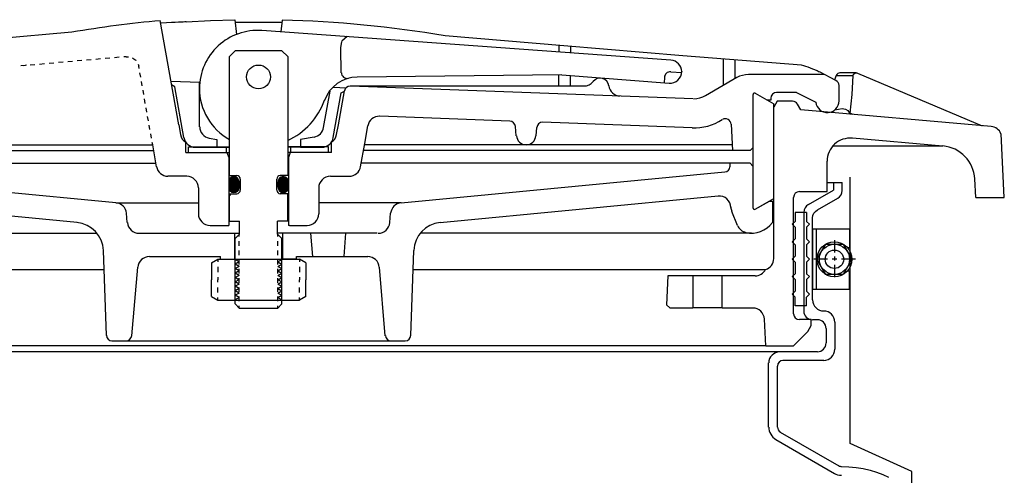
# Model space of a CAD drawing. Extents: x -169 to 7270, y -140 to 2984.
# Tile 102 of 256: x 992 to 1003, y 365 to 370. Entities that reach past the tile are written whole.
import ezdxf

# ---------------------------------------------------------------- set-up
doc = ezdxf.new("R2010")
doc.units = 0
doc.header["$MEASUREMENT"] = 0
doc.layers.get('DEFPOINTS').update_dxf_attribs({"linetype": 'CONTINUOUS'})
doc.layers.add('SPILL-BUCKET', color=1, linetype='CONTINUOUS')

msp = doc.modelspace()

# ---------------------------------------------------------------- linework, layer by layer
at = {"layer": 'DEFPOINTS', "linetype": 'Continuous'}
msp.add_lwpolyline([(1001.57934, 361.39777), (1001.57934, 365.20339), (1000.91687, 365.50492), (1000.91687, 368.36415)], dxfattribs=at)
at = {"layer": 'SPILL-BUCKET', "linetype": 'Continuous'}
for p, q in [((993.71386, 368.92813), (993.51662, 370.04654)), ((993.58272, 370.02308), (993.52088, 370.01988)), ((993.63496, 370.02521), (993.58272, 370.02308)), ((993.67761, 370.02735), (993.63496, 370.02521)), ((993.71279, 370.02948), (993.67761, 370.02735)), ((993.74158, 370.03055), (993.71279, 370.02948)), ((993.76184, 370.03161), (993.74158, 370.03055)), ((993.77783, 370.03268), (993.76184, 370.03161)), ((993.78742, 370.03268), (993.77783, 370.03268)), ((993.79275, 370.03374), (993.78742, 370.03268)), ((993.79275, 370.03374), (994.05397, 370.0476)), ((994.05397, 370.0476), (994.31518, 370.0572)), ((994.31518, 370.0572), (994.33224, 369.89941)), ((994.57106, 370.02841), (994.31838, 370.02521)), ((994.82267, 370.02628), (994.57106, 370.02841)), ((994.81201, 369.92606), (994.82587, 370.05187)), ((992.56879, 369.92286), (988.92249, 369.60088)), ((998.99459, 369.6222), (994.60624, 369.94099)), ((995.45385, 369.75547), (995.46451, 369.82158)), ((995.52208, 369.87489), (995.46557, 369.82797)), ((997.84633, 369.77786), (996.57226, 369.88235)), ((994.2576, 369.66058), (994.32051, 369.72349)), ((994.82054, 369.72349), (994.32051, 369.72349)), ((994.82054, 369.72349), (994.88345, 369.66058)), ((995.45811, 369.48787), (995.45385, 369.75547)), ((997.79302, 369.78213), (997.79302, 369.70963)), ((999.1204, 369.67018), (997.84633, 369.77786)), ((997.91776, 369.77147), (997.91776, 369.70003)), ((992.2724, 369.58275), (992.22229, 369.57742)), ((992.37262, 369.59128), (992.32251, 369.58702)), ((992.4739, 369.59981), (992.42379, 369.59555)), ((992.57412, 369.60941), (992.52401, 369.60408)), ((992.67434, 369.61794), (992.62423, 369.61367)), ((992.77456, 369.62647), (992.72445, 369.6222)), ((992.87478, 369.635), (992.82467, 369.63073)), ((992.975, 369.64459), (992.92489, 369.64033)), ((993.07629, 369.65312), (993.02618, 369.64886)), ((993.15092, 369.65952), (993.1264, 369.65739)), ((993.15092, 369.65952), (993.17438, 369.65845)), ((993.21809, 369.64672), (993.22235, 369.64459)), ((993.22235, 369.64459), (993.25221, 369.6222)), ((993.25221, 369.6222), (993.25434, 369.61794)), ((994.2576, 368.38438), (994.2576, 369.66058)), ((994.88345, 369.66058), (994.88345, 368.38438)), ((1000.39447, 369.56889), (999.1204, 369.67018)), ((999.5554, 369.635), (999.5554, 369.35033)), ((999.68014, 369.62434), (999.68014, 369.42176)), ((992.07196, 369.56463), (992.02185, 369.56036)), ((992.07942, 369.56783), (992.05063, 369.5625)), ((992.17218, 369.57316), (992.12207, 369.56889)), ((993.27779, 369.57849), (993.28526, 369.55717)), ((993.28952, 369.53371), (993.28526, 369.55717)), ((993.30658, 369.43989), (993.29805, 369.4868)), ((998.9914, 369.49746), (999.10974, 369.48893)), ((999.10974, 369.50066), (999.10974, 369.49853)), ((999.11081, 369.48893), (999.10974, 369.48893)), ((1000.76443, 369.40364), (1000.58638, 369.49533)), ((1000.78469, 369.47827), (1000.77403, 369.46761)), ((1000.79642, 369.4836), (1000.78469, 369.47827)), ((1000.80602, 369.48467), (1000.79642, 369.4836)), ((1000.97767, 369.48467), (1000.80602, 369.48467)), ((1000.95421, 369.47187), (1000.96274, 369.4804)), ((1000.96274, 369.4804), (1000.9702, 369.4836)), ((1000.9702, 369.4836), (1000.97767, 369.48467)), ((1000.983, 369.48467), (1000.97767, 369.48467)), ((1000.983, 369.48467), (1000.9894, 369.48467)), ((1000.9894, 369.48467), (1000.99473, 369.48253)), ((1000.99473, 369.48253), (1002.33277, 368.9164)), ((993.32257, 369.34607), (993.31404, 369.39298)), ((993.93775, 369.38125), (993.63176, 369.39298)), ((993.93775, 368.90787), (993.93775, 369.38125)), ((997.82501, 369.46334), (995.62763, 369.43989)), ((997.79302, 369.34393), (997.79302, 369.46228)), ((997.82501, 369.46334), (998.9754, 369.37485)), ((997.91776, 369.34393), (997.91776, 369.45588)), ((998.92423, 369.43669), (998.92316, 369.37805)), ((999.70146, 369.43456), (999.36669, 369.24051)), ((1000.63863, 369.46761), (999.82621, 369.46761)), ((1000.76763, 369.45801), (1000.74951, 369.4111)), ((1000.77403, 369.46761), (1000.76763, 369.45801)), ((1000.76763, 369.45801), (1000.94995, 369.45801)), ((1000.93715, 369.25331), (1000.94995, 369.45801)), ((1000.94995, 369.45801), (1000.95421, 369.47187)), ((993.33963, 369.25224), (993.3311, 369.29915)), ((993.67228, 369.33753), (993.63709, 369.35673)), ((993.76823, 368.79059), (993.67228, 369.33753)), ((995.26833, 368.89721), (995.33763, 369.28849)), ((995.37175, 368.79059), (995.45704, 369.27037)), ((995.50929, 369.32261), (995.37388, 369.32794)), ((995.42719, 368.92813), (995.49116, 369.29276)), ((995.45704, 369.27037), (995.49223, 369.29062)), ((998.06063, 369.34393), (995.55407, 369.34393)), ((999.23235, 369.20746), (995.55513, 369.34393)), ((999.89764, 369.26717), (1000.09701, 369.15202)), ((1000.34223, 369.27463), (1000.12793, 369.27463)), ((1000.34223, 369.27463), (1000.548, 369.17015)), ((1000.79749, 369.18401), (1000.79749, 369.34607)), ((993.35562, 369.15842), (993.3471, 369.20533)), ((999.87418, 369.25331), (999.87418, 368.03361)), ((1000.06609, 369.1936), (1000.02345, 369.1936)), ((1000.06609, 369.1936), (1000.02345, 369.1936)), ((1000.06609, 369.21279), (1000.06609, 369.1936)), ((1000.13326, 369.18081), (1000.09701, 369.11897)), ((1000.29852, 369.18081), (1000.13326, 369.18081)), ((1000.91796, 369.0518), (1000.93715, 369.25331)), ((993.37268, 369.0646), (993.36416, 369.11151)), ((1000.09701, 368.13596), (1000.09701, 369.15202)), ((1000.09701, 367.492), (1000.09701, 369.11897)), ((1000.38808, 369.08912), (1000.35289, 369.14989)), ((1002.42872, 368.91107), (1000.38808, 369.08912)), ((1000.75377, 369.08912), (1000.83054, 369.10191)), ((1000.83054, 369.10191), (1000.86679, 369.09658)), ((1000.86679, 369.09658), (1000.89237, 369.08272)), ((1000.89237, 369.08272), (1000.9169, 369.04327)), ((993.38868, 368.97077), (993.38015, 369.01768)), ((997.26633, 368.96757), (995.87072, 369.01982)), ((999.22062, 368.89508), (997.6171, 368.95478)), ((1000.91796, 369.0518), (1000.9169, 369.04327)), ((1000.94675, 369.04007), (1000.91796, 369.0518)), ((993.40573, 368.87695), (993.39721, 368.92386)), ((993.71386, 368.92813), (993.73198, 368.82258)), ((995.408, 368.82258), (995.42719, 368.92813)), ((995.70973, 368.72875), (995.74278, 368.9164)), ((997.33563, 368.80978), (997.32604, 368.91107)), ((997.5478, 368.80978), (997.55527, 368.90041)), ((999.64069, 368.93452), (999.65562, 368.65092)), ((993.42173, 368.78313), (993.4132, 368.83004)), ((993.78956, 368.6296), (993.78956, 368.74061)), ((994.04117, 368.78419), (994.12113, 368.77033)), ((994.12113, 368.77033), (994.12113, 368.68717)), ((995.16705, 368.79592), (995.01991, 368.77033)), ((995.01991, 368.77033), (995.01991, 368.68717)), ((995.35149, 368.6296), (995.35149, 368.74048)), ((1001.91163, 368.69997), (1000.94142, 368.78526)), ((1002.57053, 368.14662), (1002.53534, 368.83111)), ((989.48863, 368.71276), (992.03677, 368.71276)), ((989.48863, 368.65092), (993.44518, 368.65092)), ((992.03677, 368.71276), (993.43452, 368.71276)), ((993.43452, 368.71276), (993.43026, 368.73622)), ((993.47504, 368.4782), (993.43452, 368.71276)), ((993.81941, 368.69144), (994.2576, 368.69144)), ((993.81941, 368.69037), (993.82047, 368.69144)), ((993.81941, 368.6296), (993.81941, 368.69144)), ((993.89191, 368.68717), (994.12113, 368.68717)), ((994.12113, 368.68717), (994.2576, 368.68717)), ((994.22669, 368.6296), (994.22669, 368.69144)), ((995.32164, 368.69144), (994.88345, 368.69144)), ((995.01991, 368.68717), (994.88345, 368.68717)), ((994.91436, 368.6925), (994.91436, 368.6296)), ((995.01991, 368.68717), (995.24914, 368.68717)), ((995.32164, 368.6296), (995.32164, 368.69144)), ((995.66495, 368.4782), (995.70973, 368.72875)), ((999.65242, 368.65092), (995.69587, 368.65092)), ((997.42519, 368.71276), (995.70653, 368.71276)), ((999.65242, 368.71276), (997.42519, 368.71276)), ((999.84326, 368.65092), (999.65242, 368.65092)), ((999.87418, 368.68184), (999.84326, 368.65092)), ((1001.91163, 368.69997), (1000.73032, 368.69997)), ((993.78956, 368.6296), (994.2576, 368.6296)), ((993.78956, 368.6296), (994.2576, 368.6296)), ((994.22988, 368.6296), (994.25014, 368.57522)), ((994.25014, 368.57522), (994.25014, 367.8481)), ((995.32164, 368.6296), (994.88345, 368.6296)), ((995.35149, 368.6296), (994.88345, 368.6296)), ((994.9101, 368.6296), (994.89091, 368.57522)), ((994.89091, 368.57522), (994.89091, 367.8481)), ((1000.66955, 368.21166), (1000.66955, 368.53578)), ((989.29779, 368.51552), (993.46864, 368.51552)), ((993.04111, 368.09118), (989.56646, 368.4217)), ((999.84326, 368.51552), (995.67134, 368.51552)), ((996.09994, 368.09118), (999.57352, 368.4217)), ((999.6279, 368.47607), (999.6311, 368.51552)), ((999.87418, 368.48353), (999.84326, 368.51552)), ((993.80022, 368.37478), (993.59871, 368.37478)), ((994.2576, 368.38438), (994.33757, 368.38438)), ((994.37595, 368.22659), (994.37595, 368.34493)), ((994.7651, 368.22659), (994.7651, 368.34493)), ((994.88345, 368.38438), (994.80348, 368.38438)), ((995.34083, 368.37478), (995.54234, 368.37478)), ((1002.26347, 368.14662), (1002.25387, 368.346)), ((993.92496, 368.25004), (993.92496, 367.97284)), ((995.21609, 368.25004), (995.21609, 367.97284)), ((1000.37208, 368.21166), (1000.66955, 368.21166)), ((1000.47124, 368.07093), (1000.73778, 368.22552)), ((1000.66955, 368.30655), (1000.8316, 368.30655)), ((1000.73778, 368.30655), (1000.73778, 368.22552)), ((992.62317, 367.87902), (989.64109, 368.16368)), ((994.2576, 368.18714), (994.33757, 368.18714)), ((994.27466, 368.18714), (994.2576, 368.17008)), ((994.2576, 367.89394), (994.2576, 368.18714)), ((994.88345, 368.18714), (994.80348, 368.18714)), ((994.88345, 367.89394), (994.88345, 368.18714)), ((996.51788, 367.87902), (999.49996, 368.16368)), ((999.89764, 368.02082), (1000.09701, 368.13596)), ((999.89764, 368.02082), (1000.0501, 368.10824)), ((1000.0501, 368.10824), (1000.08209, 368.10824)), ((1000.08209, 368.10824), (1000.08209, 367.87795)), ((1000.31025, 366.89814), (1000.31025, 368.14876)), ((1002.26347, 368.14662), (1002.36902, 368.14662)), ((1002.36902, 368.14662), (1002.57053, 368.14662)), ((993.04111, 368.09118), (993.92496, 368.09118)), ((996.09994, 368.09118), (995.21609, 368.09118)), ((999.70893, 367.84596), (999.64602, 367.99843)), ((993.16265, 367.87688), (993.15412, 367.9771)), ((994.2576, 367.89394), (994.36742, 367.89394)), ((994.36742, 367.75427), (994.36742, 367.89394)), ((994.77363, 367.75427), (994.77363, 367.89394)), ((994.88345, 367.89394), (994.77363, 367.89394)), ((995.9784, 367.87688), (995.98693, 367.9771)), ((1000.44991, 367.98457), (1000.32517, 367.98457)), ((1000.32517, 367.98457), (1000.32517, 367.89074)), ((1000.419, 367.98776), (1000.419, 366.92799)), ((1000.44991, 367.98457), (1000.44991, 367.89074)), ((994.0497, 367.8481), (994.25014, 367.8481)), ((994.9037, 367.8481), (994.89091, 367.8481)), ((994.9037, 367.8481), (995.09135, 367.8481)), ((1000.29425, 367.85983), (1000.32517, 367.89074)), ((1000.29425, 367.85983), (1000.32517, 367.82784)), ((1000.32517, 367.82784), (1000.32517, 367.7031)), ((1000.4819, 367.85983), (1000.44991, 367.89074)), ((1000.4819, 367.85983), (1000.44991, 367.82784)), ((1000.44991, 367.82784), (1000.44991, 367.7031)), ((989.28179, 367.76494), (992.8364, 367.76494)), ((993.28739, 367.7628), (994.36742, 367.7628)), ((994.31305, 367.7628), (994.31305, 367.48347)), ((994.36742, 367.75427), (994.32051, 367.70736)), ((994.32051, 367.00369), (994.32051, 367.70736)), ((994.36422, 367.72655), (994.36422, 367.75108)), ((995.843, 367.7628), (994.77363, 367.7628)), ((994.77363, 367.75427), (994.82054, 367.70736)), ((994.77683, 367.72655), (994.77683, 367.75108)), ((994.82054, 367.00369), (994.82054, 367.70736)), ((994.828, 367.7628), (994.828, 367.48347)), ((995.15105, 367.51225), (995.13293, 367.7628)), ((995.4901, 367.51225), (995.50715, 367.7628)), ((999.85926, 367.76494), (996.30465, 367.76494)), ((1000.29425, 367.67218), (1000.32517, 367.7031)), ((1000.4819, 367.67218), (1000.44991, 367.7031)), ((992.93769, 366.66572), (992.9057, 367.57942)), ((994.36422, 367.6274), (994.36422, 367.67644)), ((994.36422, 367.52825), (994.36422, 367.57836)), ((994.77683, 367.6274), (994.77683, 367.67644)), ((994.77683, 367.52825), (994.77683, 367.57836)), ((996.20336, 366.66572), (996.23535, 367.57942)), ((1000.29425, 367.67218), (1000.32517, 367.64019)), ((1000.32517, 367.64019), (1000.32517, 367.51545)), ((1000.4819, 367.67218), (1000.44991, 367.64019)), ((1000.44991, 367.64019), (1000.44991, 367.51545)), ((993.39934, 367.51225), (994.16378, 367.51225)), ((994.06463, 367.44402), (994.13286, 367.48347)), ((994.13286, 367.48347), (995.00819, 367.48347)), ((994.13286, 367.48347), (994.13286, 367.45575)), ((994.16378, 367.48347), (994.16378, 367.51225)), ((994.16378, 367.48347), (994.31305, 367.48347)), ((994.36422, 367.42909), (994.36422, 367.4792)), ((994.77683, 367.42909), (994.77683, 367.4792)), ((994.97727, 367.48347), (994.828, 367.48347)), ((994.97727, 367.48347), (994.97727, 367.51225)), ((994.97727, 367.51225), (995.74171, 367.51225)), ((995.07642, 367.44402), (995.00819, 367.48347)), ((995.00819, 367.48347), (995.00819, 367.45575)), ((1000.29425, 367.48453), (1000.32517, 367.51545)), ((1000.29425, 367.48453), (1000.32517, 367.45255)), ((1000.4819, 367.48453), (1000.44991, 367.51545)), ((1000.4819, 367.48453), (1000.44991, 367.45255)), ((989.13146, 367.37259), (992.91317, 367.37259)), ((993.21063, 366.66252), (993.2746, 367.39817)), ((994.06463, 367.44402), (994.06463, 367.26384)), ((994.13286, 367.40137), (994.13286, 367.34593)), ((994.36422, 367.33101), (994.36422, 367.38005)), ((994.77683, 367.33101), (994.77683, 367.38005)), ((995.00819, 367.40137), (995.00819, 367.34593)), ((995.07642, 367.44402), (995.07642, 367.26384)), ((995.93042, 366.66252), (995.86645, 367.39817)), ((996.22811, 367.37259), (1000.00959, 367.37259)), ((1000.32517, 367.45255), (1000.32517, 367.32781)), ((1000.44991, 367.45255), (1000.44991, 367.32781)), ((994.06463, 367.08472), (994.06463, 367.26384)), ((994.13286, 367.29156), (994.13286, 367.26384)), ((994.13286, 367.23718), (994.13286, 367.26384)), ((994.36422, 367.23185), (994.36422, 367.2809)), ((994.77683, 367.23185), (994.77683, 367.2809)), ((995.00819, 367.29156), (995.00819, 367.26384)), ((995.00819, 367.23718), (995.00819, 367.26384)), ((995.07642, 367.08472), (995.07642, 367.26384)), ((998.96154, 367.30435), (998.94555, 366.99516)), ((999.23022, 367.30435), (998.96154, 367.30435)), ((999.23022, 367.30435), (999.23022, 366.96104)), ((999.54367, 367.30435), (999.23022, 367.30435)), ((999.54367, 366.96104), (999.54367, 367.30435)), ((999.89764, 367.30435), (999.54367, 367.30435)), ((1000.29425, 367.29689), (1000.32517, 367.32781)), ((1000.29425, 367.29689), (1000.32517, 367.2649)), ((1000.32517, 367.2649), (1000.32517, 367.14016)), ((1000.4819, 367.29689), (1000.44991, 367.32781)), ((1000.4819, 367.29689), (1000.44991, 367.2649)), ((1000.44991, 367.2649), (1000.44991, 367.14016)), ((994.13286, 367.12737), (994.13286, 367.18174)), ((994.36422, 367.1327), (994.36422, 367.18174)), ((994.77683, 367.1327), (994.77683, 367.18174)), ((995.00819, 367.12737), (995.00819, 367.18174)), ((994.06463, 367.08472), (994.13286, 367.04527)), ((994.13286, 367.04527), (994.13286, 367.07299)), ((994.36422, 367.03354), (994.36422, 367.08259)), ((994.77683, 367.03354), (994.77683, 367.08259)), ((995.07642, 367.08472), (995.00819, 367.04527)), ((995.00819, 367.04527), (995.00819, 367.07299)), ((1000.29425, 367.10924), (1000.32517, 367.14016)), ((1000.29425, 367.10924), (1000.32517, 367.07726)), ((1000.32517, 366.98343), (1000.32517, 367.07726)), ((1000.4819, 367.10924), (1000.44991, 367.14016)), ((1000.4819, 367.10924), (1000.44991, 367.07726)), ((1000.44991, 366.98343), (1000.44991, 367.07726)), ((994.13286, 367.04527), (995.00819, 367.04527)), ((994.36742, 366.95571), (994.32051, 367.00369)), ((994.36422, 366.95891), (994.36422, 366.9845)), ((994.77363, 366.95571), (994.36742, 366.95571)), ((994.82054, 367.00369), (994.77363, 366.95571)), ((994.77683, 366.95891), (994.77683, 366.9845)), ((998.94555, 366.99516), (998.98073, 366.96104)), ((998.98073, 366.96104), (999.23022, 366.96104)), ((999.54367, 366.96104), (999.23022, 366.96104)), ((999.54367, 366.96104), (999.87205, 366.96104)), ((1000.44991, 366.98343), (1000.32517, 366.98343)), ((1000.01279, 366.55377), (999.99679, 366.84163)), ((1000.50002, 366.83524), (1000.37208, 366.83524)), ((1000.46378, 366.70943), (1000.50002, 366.77127)), ((1000.50002, 366.7734), (1000.50002, 366.83524)), ((1000.50002, 366.77127), (1000.50002, 366.7734)), ((1000.56506, 366.83417), (1000.51282, 366.83417)), ((1000.65888, 366.74035), (1000.65888, 366.58469)), ((1000.75271, 366.80858), (1000.75271, 366.51645)), ((1000.30918, 366.55377), (1000.46378, 366.70943)), ((994.56999, 366.55377), (989.12827, 366.55377)), ((999.93815, 366.55377), (989.20396, 366.55377)), ((992.99739, 366.60708), (996.14366, 366.60708)), ((1000.01279, 366.55377), (994.56999, 366.55377)), ((1000.01279, 366.55377), (1000.30918, 366.55377)), ((1000.16311, 366.49086), (988.97793, 366.49086)), ((1000.56506, 366.49086), (1000.16311, 366.49086)), ((1000.04264, 365.68164), (1000.04264, 366.37039)), ((1000.13646, 365.68164), (1000.13646, 366.33627)), ((1000.6333, 366.39704), (1000.19617, 366.39704)), ((1000.16738, 365.62727), (1000.79429, 365.26477)), ((1000.12047, 365.54624), (1000.74738, 365.18374)), ((1000.82521, 365.25624), (1000.9041, 365.25411)), ((1000.9041, 365.25411), (1000.98193, 365.24664)), ((1000.98193, 365.24664), (1001.05763, 365.23492)), ((1001.05763, 365.23492), (1001.1312, 365.21892)), ((1001.1312, 365.21892), (1001.2005, 365.1976)), ((1001.2005, 365.1976), (1001.2666, 365.17308)), ((1001.2666, 365.17308), (1001.32737, 365.14429))]:
    msp.add_line(p, q, dxfattribs=at)
at = {"layer": 'SPILL-BUCKET', "color": 7, "linetype": 'Continuous'}
for p, q in [((994.30132, 368.37159), (994.25014, 368.31934)), ((994.30345, 368.37159), (994.25014, 368.31828)), ((994.30452, 368.37159), (994.25014, 368.31721)), ((994.30558, 368.37159), (994.25014, 368.31508)), ((994.30771, 368.37159), (994.25014, 368.31401)), ((994.30878, 368.37159), (994.25014, 368.31295)), ((994.30985, 368.37159), (994.25014, 368.31081)), ((994.31198, 368.37052), (994.25014, 368.30975)), ((994.31305, 368.37052), (994.25014, 368.30868)), ((994.31411, 368.37052), (994.25014, 368.30655)), ((994.31518, 368.37052), (994.25014, 368.30548)), ((994.31624, 368.37052), (994.25014, 368.30442)), ((994.30025, 368.37052), (994.25014, 368.32148)), ((994.31731, 368.36945), (994.25014, 368.30229)), ((994.31838, 368.36945), (994.25014, 368.30122)), ((994.31944, 368.36945), (994.25014, 368.30015)), ((994.32051, 368.36945), (994.25014, 368.29802)), ((994.32157, 368.36839), (994.25014, 368.29695)), ((994.32264, 368.36839), (994.25014, 368.29589)), ((994.32371, 368.36839), (994.25014, 368.29376)), ((994.32477, 368.36732), (994.25014, 368.29269)), ((994.32584, 368.36732), (994.25014, 368.29162)), ((994.32691, 368.36732), (994.25014, 368.28949)), ((994.32797, 368.36626), (994.25014, 368.28843)), ((994.32904, 368.36626), (994.25014, 368.28736)), ((994.3301, 368.36519), (994.25014, 368.28523)), ((994.33117, 368.36519), (994.25014, 368.28416)), ((994.33224, 368.36412), (994.25014, 368.28309)), ((994.3333, 368.36412), (994.25014, 368.28096)), ((994.33437, 368.36412), (994.25014, 368.2799)), ((994.33437, 368.36306), (994.25014, 368.27883)), ((994.33543, 368.36306), (994.25014, 368.2767)), ((994.3365, 368.36199), (994.25014, 368.27563)), ((994.33757, 368.36092), (994.25014, 368.27457)), ((994.33863, 368.36092), (994.25014, 368.27243)), ((994.33863, 368.35986), (994.25014, 368.27137)), ((994.3397, 368.35986), (994.25014, 368.2703)), ((994.34077, 368.35879), (994.25014, 368.26817)), ((994.34183, 368.35879), (994.25014, 368.2671)), ((994.34183, 368.35773), (994.25014, 368.26603)), ((994.3429, 368.35666), (994.25014, 368.2639)), ((994.34396, 368.35666), (994.25014, 368.26284)), ((994.34396, 368.35559), (994.25014, 368.26177)), ((994.34503, 368.35453), (994.25014, 368.25964)), ((994.3461, 368.35453), (994.25014, 368.25857)), ((994.3461, 368.35346), (994.25014, 368.25751)), ((994.34716, 368.3524), (994.25014, 368.25644)), ((994.34823, 368.3524), (994.25014, 368.25431)), ((994.34823, 368.35133), (994.25014, 368.25324)), ((994.34929, 368.35026), (994.25014, 368.25217)), ((994.34929, 368.3492), (994.25014, 368.25004)), ((994.25014, 368.31615), (994.25014, 368.25644)), ((994.29492, 368.37052), (994.25121, 368.32574)), ((994.29705, 368.37052), (994.25121, 368.32468)), ((994.29812, 368.37052), (994.25121, 368.32254)), ((994.29385, 368.36945), (994.25121, 368.32787)), ((994.35036, 368.3492), (994.25121, 368.24898)), ((994.35036, 368.34813), (994.25121, 368.24791)), ((994.35143, 368.34706), (994.25121, 368.24685)), ((994.35249, 368.346), (994.25121, 368.24578)), ((994.35249, 368.346), (994.25121, 368.24471)), ((994.29172, 368.36945), (994.25227, 368.33001)), ((994.28959, 368.36839), (994.25227, 368.33214)), ((994.35356, 368.34493), (994.25227, 368.24365)), ((994.35356, 368.34386), (994.25227, 368.24258)), ((994.35463, 368.3428), (994.25227, 368.24151)), ((994.35463, 368.34173), (994.25227, 368.24045)), ((994.28746, 368.36839), (994.25334, 368.33427)), ((994.35569, 368.34067), (994.25334, 368.23938)), ((994.35569, 368.3396), (994.25334, 368.23831)), ((994.35569, 368.3396), (994.25334, 368.23725)), ((994.28532, 368.36732), (994.25441, 368.3364)), ((994.35676, 368.33854), (994.25441, 368.23618)), ((994.35676, 368.33747), (994.25441, 368.23512)), ((994.28319, 368.36626), (994.25547, 368.33854)), ((994.35782, 368.3364), (994.25547, 368.23405)), ((994.35782, 368.33534), (994.25547, 368.23298)), ((994.35782, 368.33427), (994.25547, 368.23192)), ((994.27999, 368.36519), (994.25654, 368.34173)), ((994.35889, 368.3332), (994.25654, 368.23085)), ((994.35889, 368.33214), (994.25654, 368.22979)), ((994.35889, 368.33107), (994.2576, 368.22872)), ((994.35996, 368.33001), (994.2576, 368.22872)), ((994.27679, 368.36306), (994.25867, 368.34493)), ((994.35996, 368.32894), (994.25867, 368.22765)), ((994.35996, 368.32787), (994.25867, 368.22659)), ((994.35996, 368.32681), (994.25974, 368.22552)), ((994.35996, 368.32468), (994.25974, 368.22445)), ((994.36102, 368.32361), (994.2608, 368.22445)), ((994.27253, 368.35986), (994.26187, 368.3492)), ((994.36102, 368.32254), (994.26187, 368.22339)), ((994.36102, 368.32148), (994.26187, 368.22232)), ((994.36102, 368.32041), (994.26293, 368.22126)), ((994.36102, 368.31828), (994.26293, 368.22126)), ((994.36102, 368.31721), (994.264, 368.22019)), ((994.36102, 368.31615), (994.26507, 368.21912)), ((994.36102, 368.31508), (994.26507, 368.21912)), ((994.36102, 368.31615), (994.36102, 368.25644)), ((994.8312, 368.37159), (994.78003, 368.31934)), ((994.83227, 368.37159), (994.78003, 368.31828)), ((994.8344, 368.37159), (994.78003, 368.31721)), ((994.83547, 368.37159), (994.78003, 368.31508)), ((994.83653, 368.37159), (994.78003, 368.31401)), ((994.83867, 368.37159), (994.78003, 368.31295)), ((994.83973, 368.37159), (994.78003, 368.31081)), ((994.82587, 368.37052), (994.78003, 368.32468)), ((994.828, 368.37052), (994.78003, 368.32254)), ((994.82907, 368.37052), (994.78003, 368.32148)), ((994.8408, 368.37052), (994.78003, 368.30975)), ((994.84186, 368.37052), (994.78003, 368.30868)), ((994.84293, 368.37052), (994.78003, 368.30655)), ((994.84506, 368.37052), (994.78003, 368.30548)), ((994.84613, 368.37052), (994.78003, 368.30442)), ((994.8472, 368.36945), (994.78003, 368.30229)), ((994.84826, 368.36945), (994.78003, 368.30122)), ((994.84933, 368.36945), (994.78003, 368.30015)), ((994.85039, 368.36945), (994.78003, 368.29802)), ((994.85146, 368.36839), (994.78003, 368.29695)), ((994.85253, 368.36839), (994.78003, 368.29589)), ((994.85359, 368.36839), (994.78003, 368.29376)), ((994.85466, 368.36732), (994.78003, 368.29269)), ((994.85573, 368.36732), (994.78003, 368.29162)), ((994.85679, 368.36732), (994.78003, 368.28949)), ((994.85786, 368.36626), (994.78003, 368.28843)), ((994.85892, 368.36626), (994.78003, 368.28736)), ((994.85999, 368.36519), (994.78003, 368.28523)), ((994.86106, 368.36519), (994.78003, 368.28416)), ((994.86106, 368.36412), (994.78003, 368.28309)), ((994.86212, 368.36412), (994.78003, 368.28096)), ((994.86319, 368.36412), (994.78003, 368.2799)), ((994.86425, 368.36306), (994.78003, 368.27883)), ((994.86532, 368.36306), (994.78003, 368.2767)), ((994.86639, 368.36199), (994.78003, 368.27563)), ((994.86639, 368.36092), (994.78003, 368.27457)), ((994.86745, 368.36092), (994.78003, 368.27243)), ((994.86852, 368.35986), (994.78003, 368.27137)), ((994.86959, 368.35986), (994.78003, 368.2703)), ((994.86959, 368.35879), (994.78003, 368.26817)), ((994.87065, 368.35879), (994.78003, 368.2671)), ((994.87172, 368.35773), (994.78003, 368.26603)), ((994.87278, 368.35666), (994.78003, 368.2639)), ((994.87278, 368.35666), (994.78003, 368.26284)), ((994.87385, 368.35559), (994.78003, 368.26177)), ((994.87492, 368.35453), (994.78003, 368.25964)), ((994.87492, 368.35453), (994.78003, 368.25857)), ((994.87598, 368.35346), (994.78003, 368.25751)), ((994.87598, 368.3524), (994.78003, 368.25644)), ((994.87705, 368.3524), (994.78003, 368.25431)), ((994.87811, 368.35133), (994.78003, 368.25324)), ((994.87811, 368.35026), (994.78003, 368.25217)), ((994.87918, 368.3492), (994.78003, 368.25004)), ((994.87918, 368.3492), (994.78003, 368.24898)), ((994.88025, 368.34813), (994.78003, 368.24791)), ((994.88131, 368.34706), (994.78003, 368.24685)), ((994.78003, 368.25644), (994.78003, 368.31615)), ((994.82481, 368.37052), (994.78109, 368.32574)), ((994.82054, 368.36945), (994.78109, 368.33001)), ((994.82267, 368.36945), (994.78109, 368.32787)), ((994.88131, 368.346), (994.78109, 368.24578)), ((994.88238, 368.346), (994.78109, 368.24471)), ((994.88238, 368.34493), (994.78109, 368.24365)), ((994.88345, 368.34386), (994.78109, 368.24258)), ((994.81841, 368.36839), (994.78216, 368.33214)), ((994.88345, 368.3428), (994.78216, 368.24151)), ((994.88451, 368.34173), (994.78216, 368.24045)), ((994.88451, 368.34067), (994.78216, 368.23938)), ((994.81734, 368.36839), (994.78323, 368.33427)), ((994.81414, 368.36732), (994.78323, 368.3364)), ((994.88558, 368.3396), (994.78323, 368.23831)), ((994.88558, 368.3396), (994.78323, 368.23725)), ((994.88558, 368.33854), (994.78323, 368.23618)), ((994.81201, 368.36626), (994.78429, 368.33854)), ((994.88664, 368.33747), (994.78429, 368.23512)), ((994.88664, 368.3364), (994.78429, 368.23405)), ((994.88771, 368.33534), (994.78536, 368.23298)), ((994.88771, 368.33427), (994.78536, 368.23192)), ((994.88771, 368.3332), (994.78536, 368.23085)), ((994.80881, 368.36519), (994.78642, 368.34173)), ((994.88878, 368.33214), (994.78642, 368.22979)), ((994.88878, 368.33107), (994.78642, 368.22872)), ((994.80561, 368.36306), (994.78749, 368.34493)), ((994.88878, 368.33001), (994.78749, 368.22872)), ((994.88878, 368.32894), (994.78749, 368.22765)), ((994.88984, 368.32787), (994.78856, 368.22659)), ((994.88984, 368.32681), (994.78856, 368.22552)), ((994.88984, 368.32468), (994.78962, 368.22445)), ((994.80135, 368.35986), (994.79069, 368.3492)), ((994.88984, 368.32361), (994.79069, 368.22445)), ((994.88984, 368.32254), (994.79069, 368.22339)), ((994.89091, 368.32148), (994.79176, 368.22232)), ((994.89091, 368.32041), (994.79176, 368.22126)), ((994.89091, 368.31828), (994.79282, 368.22126)), ((994.89091, 368.31721), (994.79282, 368.22019)), ((994.89091, 368.31615), (994.79389, 368.21912)), ((994.89091, 368.31508), (994.79495, 368.21912)), ((994.89091, 368.31615), (994.89091, 368.25644)), ((994.36102, 368.31295), (994.26613, 368.21806)), ((994.36102, 368.31188), (994.2672, 368.21699)), ((994.36102, 368.31081), (994.2672, 368.21699)), ((994.36102, 368.30868), (994.26827, 368.21593)), ((994.36102, 368.30762), (994.26933, 368.21486)), ((994.36102, 368.30655), (994.26933, 368.21486)), ((994.36102, 368.30442), (994.2704, 368.21379)), ((994.36102, 368.30335), (994.27146, 368.21273)), ((994.36102, 368.30229), (994.27146, 368.21273)), ((994.36102, 368.30015), (994.27253, 368.21166)), ((994.36102, 368.29909), (994.2736, 368.21166)), ((994.36102, 368.29802), (994.27466, 368.21059)), ((994.36102, 368.29589), (994.27573, 368.21059)), ((994.36102, 368.29482), (994.27573, 368.20953)), ((994.36102, 368.29376), (994.27679, 368.20953)), ((994.36102, 368.29162), (994.27786, 368.20846)), ((994.36102, 368.29056), (994.27893, 368.20846)), ((994.36102, 368.28949), (994.27999, 368.2074)), ((994.36102, 368.28736), (994.28106, 368.2074)), ((994.36102, 368.28629), (994.28213, 368.20633)), ((994.36102, 368.28523), (994.28213, 368.20633)), ((994.36102, 368.28309), (994.28319, 368.20526)), ((994.36102, 368.28203), (994.28426, 368.20526)), ((994.36102, 368.28096), (994.28532, 368.20526)), ((994.36102, 368.27883), (994.28639, 368.2042)), ((994.36102, 368.27776), (994.28746, 368.2042)), ((994.36102, 368.2767), (994.28852, 368.2042)), ((994.36102, 368.27457), (994.28959, 368.20313)), ((994.36102, 368.2735), (994.29066, 368.20313)), ((994.36102, 368.27243), (994.29172, 368.20313)), ((994.36102, 368.2703), (994.29279, 368.20207)), ((994.36102, 368.26923), (994.29385, 368.20207)), ((994.36102, 368.26817), (994.29492, 368.20207)), ((994.36102, 368.26603), (994.29705, 368.20207)), ((994.36102, 368.26497), (994.29812, 368.20207)), ((994.36102, 368.2639), (994.29918, 368.201)), ((994.36102, 368.26177), (994.30025, 368.201)), ((994.36102, 368.26071), (994.30132, 368.201)), ((994.36102, 368.25964), (994.30345, 368.201)), ((994.36102, 368.25751), (994.30452, 368.201)), ((994.36102, 368.25644), (994.30558, 368.201)), ((994.36102, 368.25537), (994.30771, 368.201)), ((994.36102, 368.25324), (994.30878, 368.201)), ((994.36102, 368.25217), (994.30985, 368.201)), ((994.36102, 368.25111), (994.31198, 368.201)), ((994.36102, 368.24898), (994.31305, 368.20207)), ((994.36102, 368.24685), (994.31518, 368.20207)), ((994.35996, 368.24578), (994.31731, 368.20207)), ((994.35996, 368.24365), (994.31838, 368.20313)), ((994.35889, 368.24151), (994.32051, 368.20313)), ((994.35889, 368.23938), (994.32264, 368.2042)), ((994.35782, 368.23725), (994.32477, 368.2042)), ((994.35676, 368.23512), (994.32691, 368.20526)), ((994.35569, 368.23298), (994.32904, 368.20633)), ((994.35463, 368.22979), (994.33224, 368.20846)), ((994.35249, 368.22659), (994.3365, 368.20953)), ((994.34823, 368.22126), (994.34183, 368.21379)), ((994.89091, 368.31295), (994.79495, 368.21806)), ((994.89091, 368.31188), (994.79602, 368.21699)), ((994.89091, 368.31081), (994.79709, 368.21699)), ((994.89091, 368.30868), (994.79709, 368.21593)), ((994.89091, 368.30762), (994.79815, 368.21486)), ((994.89091, 368.30655), (994.79922, 368.21486)), ((994.89091, 368.30442), (994.80028, 368.21379)), ((994.89091, 368.30335), (994.80028, 368.21273)), ((994.89091, 368.30229), (994.80135, 368.21273)), ((994.89091, 368.30015), (994.80242, 368.21166)), ((994.89091, 368.29909), (994.80348, 368.21166)), ((994.89091, 368.29802), (994.80348, 368.21059)), ((994.80348, 368.24791), (994.88345, 368.25217)), ((994.89091, 368.29589), (994.80455, 368.21059)), ((994.89091, 368.29482), (994.80561, 368.20953)), ((994.89091, 368.29376), (994.80668, 368.20953)), ((994.89091, 368.29162), (994.80775, 368.20846)), ((994.89091, 368.29056), (994.80775, 368.20846)), ((994.89091, 368.28949), (994.80881, 368.2074)), ((994.89091, 368.28736), (994.80988, 368.2074)), ((994.89091, 368.28629), (994.81095, 368.20633)), ((994.89091, 368.28523), (994.81201, 368.20633)), ((994.89091, 368.28309), (994.81308, 368.20526)), ((994.89091, 368.28203), (994.81414, 368.20526)), ((994.89091, 368.28096), (994.81521, 368.20526)), ((994.89091, 368.27883), (994.81628, 368.2042)), ((994.89091, 368.27776), (994.81734, 368.2042)), ((994.89091, 368.2767), (994.81841, 368.2042)), ((994.89091, 368.27457), (994.81947, 368.20313)), ((994.89091, 368.2735), (994.82054, 368.20313)), ((994.89091, 368.27243), (994.82161, 368.20313)), ((994.89091, 368.2703), (994.82267, 368.20207)), ((994.89091, 368.26923), (994.82374, 368.20207)), ((994.89091, 368.26817), (994.82481, 368.20207)), ((994.89091, 368.26603), (994.82587, 368.20207)), ((994.89091, 368.26497), (994.82694, 368.20207)), ((994.89091, 368.2639), (994.82907, 368.201)), ((994.89091, 368.26177), (994.83014, 368.201)), ((994.89091, 368.26071), (994.8312, 368.201)), ((994.89091, 368.25964), (994.83227, 368.201)), ((994.89091, 368.25751), (994.83334, 368.201)), ((994.89091, 368.25644), (994.83547, 368.201)), ((994.89091, 368.25537), (994.83653, 368.201)), ((994.89091, 368.25324), (994.8376, 368.201)), ((994.89091, 368.25217), (994.83973, 368.201)), ((994.89091, 368.25111), (994.8408, 368.201)), ((994.88984, 368.24898), (994.84293, 368.20207)), ((994.88984, 368.24685), (994.844, 368.20207)), ((994.88984, 368.24578), (994.84613, 368.20207)), ((994.88878, 368.24365), (994.84826, 368.20313)), ((994.88878, 368.24151), (994.85039, 368.20313)), ((994.88771, 368.23938), (994.85146, 368.2042)), ((994.88771, 368.23725), (994.85359, 368.2042)), ((994.88664, 368.23512), (994.85679, 368.20526)), ((994.88558, 368.23298), (994.85892, 368.20633)), ((994.88345, 368.22979), (994.86212, 368.20846)), ((994.88131, 368.22659), (994.86532, 368.20953)), ((994.87811, 368.22126), (994.87065, 368.21379)), ((1000.55333, 367.80865), (1000.51282, 367.80865)), ((1000.51282, 367.80865), (1000.51282, 367.15722)), ((1000.9105, 367.80865), (1000.55333, 367.80865)), ((1000.55333, 367.80865), (1000.55333, 367.15722)), ((1000.9105, 367.80865), (1000.9105, 367.60821)), ((1000.74844, 367.6903), (1000.74844, 367.5581)), ((1000.74844, 367.6903), (1000.74844, 367.5581)), ((1000.55973, 367.48347), (1000.65462, 367.64552)), ((1000.65462, 367.64552), (1000.84226, 367.64552)), ((1000.84226, 367.64552), (1000.93609, 367.48347)), ((1000.9105, 367.60821), (1000.88811, 367.60821)), ((994.36209, 367.45575), (994.31411, 367.48347)), ((994.77896, 367.45575), (994.82694, 367.48347)), ((1000.67488, 367.48347), (1000.52561, 367.48347)), ((1000.67488, 367.48347), (1000.52561, 367.48347)), ((1000.65462, 367.32034), (1000.55973, 367.48347)), ((1000.77403, 367.48347), (1000.72499, 367.48347)), ((1000.77403, 367.48347), (1000.72499, 367.48347)), ((1000.74844, 367.51332), (1000.74844, 367.46961)), ((1000.74844, 367.51332), (1000.74844, 367.46961)), ((1000.9734, 367.48347), (1000.82414, 367.48347)), ((1000.9734, 367.48347), (1000.82414, 367.48347)), ((1000.93609, 367.48347), (1000.84226, 367.32034)), ((994.36209, 367.45575), (994.32051, 367.43122)), ((994.36209, 367.40777), (994.32051, 367.43122)), ((994.36209, 367.40777), (994.32051, 367.38325)), ((994.36209, 367.35873), (994.32051, 367.38325)), ((994.77896, 367.45575), (994.82054, 367.43122)), ((994.77896, 367.40777), (994.82054, 367.43122)), ((994.77896, 367.40777), (994.82054, 367.38325)), ((994.77896, 367.35873), (994.82054, 367.38325)), ((1000.74844, 367.42483), (1000.74844, 367.29262)), ((1000.74844, 367.42483), (1000.74844, 367.29262)), ((994.36209, 367.35873), (994.32051, 367.33527)), ((994.36209, 367.31075), (994.32051, 367.33527)), ((994.36209, 367.31075), (994.32051, 367.28729)), ((994.35996, 367.26384), (994.32051, 367.28729)), ((994.35996, 367.26384), (994.32051, 367.24145)), ((994.77896, 367.35873), (994.82054, 367.33527)), ((994.77896, 367.31075), (994.82054, 367.33527)), ((994.77896, 367.31075), (994.82054, 367.28729)), ((994.78109, 367.26384), (994.82054, 367.28729)), ((994.78109, 367.26384), (994.82054, 367.24145)), ((1000.84226, 367.32034), (1000.65462, 367.32034)), ((1000.9105, 367.35766), (1000.88811, 367.35766)), ((1000.9105, 367.15722), (1000.9105, 367.35766)), ((994.36209, 367.21693), (994.32051, 367.24145)), ((994.36209, 367.21693), (994.32051, 367.19347)), ((994.36209, 367.16895), (994.32051, 367.19347)), ((994.36209, 367.16895), (994.32051, 367.14443)), ((994.77896, 367.21693), (994.82054, 367.24145)), ((994.77896, 367.21693), (994.82054, 367.19347)), ((994.77896, 367.16895), (994.82054, 367.19347)), ((994.77896, 367.16895), (994.82054, 367.14443)), ((1000.55333, 367.15722), (1000.51282, 367.15722)), ((1000.9105, 367.15722), (1000.55333, 367.15722)), ((994.36209, 367.07299), (994.31411, 367.04527)), ((994.36209, 367.12097), (994.32051, 367.14443)), ((994.36209, 367.12097), (994.32051, 367.09645)), ((994.36209, 367.07299), (994.32051, 367.09645)), ((994.77896, 367.12097), (994.82054, 367.14443)), ((994.77896, 367.12097), (994.82054, 367.09645)), ((994.77896, 367.07299), (994.82054, 367.09645)), ((994.77896, 367.07299), (994.82694, 367.04527))]:
    msp.add_line(p, q, dxfattribs=at)
at = {"layer": 'SPILL-BUCKET', "linetype": 'Continuous'}
msp.add_lwpolyline([(1000.51282, 367.04847), (1000.51282, 367.92906, -0.26788468), (1000.56506, 368.01335), (1000.78469, 368.14023, 0.26788468), (1000.8316, 368.22144), (1000.8316, 368.30655)], format="xyb", dxfattribs=at)
msp.add_circle((994.56999, 369.44202), 0.12794, dxfattribs=at)
msp.add_circle((994.56999, 369.44202), 0.12794, dxfattribs=at)
at = {"layer": 'SPILL-BUCKET', "color": 7, "linetype": 'Continuous'}
for radius in [0.18765, 0.16206, 0.09915]:
    msp.add_circle((1000.74844, 367.48347), radius, dxfattribs=at)
at = {"layer": 'SPILL-BUCKET', "linetype": 'Continuous'}
for centre, radius, start, end in [((994.56999, 358.3336), 11.75985, 95.138936, 99.797941), ((994.56999, 358.29416), 11.75985, 80.202059, 88.758362), ((994.56146, 369.31728), 0.62478, 85.893503, 179.804452), ((998.985, 369.49746), 0.12474, 0.97932, 86.088428), ((995.52101, 369.48787), 0.06184, 180, 284.036243), ((998.98713, 369.43562), 0.06184, 86.054814, 179.01224), ((998.985, 369.49959), 0.12474, 265.563526, 0), ((1000.13006, 368.60401), 1.00007, 62.915831, 74.734168), ((995.6319, 369.0646), 0.37529, 90.489696, 160.532806), ((998.06063, 369.46974), 0.12474, 270, 322.341226), ((998.23441, 369.3354), 0.09382, 6.556946, 142.471559), ((999.82621, 369.21812), 0.24948, 90, 119.957199), ((1000.73778, 369.35033), 0.05971, 0, 63.434949), ((994.56146, 369.31728), 0.62478, 179.804452, 240.983416), ((995.553, 369.28209), 0.06184, 90, 170.049373), ((998.45191, 369.36206), 0.12474, 186.394398, 268.041933), ((999.89018, 369.25331), 0.01493, 59.743563, 180), ((1000.12793, 369.21279), 0.06184, 90, 180), ((994.56999, 369.44202), 0.75058, 294.632826, 340.483155), ((999.24088, 369.45801), 0.24948, 270, 299.957199), ((1000.29852, 369.11897), 0.06184, 30.113733, 90), ((1000.67274, 369.18401), 0.12474, 186.394398, 0), ((995.86539, 368.89508), 0.12474, 88.041933, 170.134193), ((997.2642, 368.90574), 0.06184, 4.92711, 88.025066), ((997.61497, 368.89508), 0.05971, 87.954592, 175.914383), ((999.24088, 369.45801), 0.56294, 267.935202, 302.604593), ((999.57885, 368.93132), 0.06184, 2.960936, 122.319617), ((994.06356, 368.90787), 0.12474, 180, 260.134193), ((995.14572, 368.9196), 0.12474, 279.865807, 350.134193), ((1002.41806, 368.78633), 0.12474, 21.072727, 85.07289), ((993.85033, 368.84283), 0.11941, 189.799849, 239.300277), ((993.89191, 368.81191), 0.12474, 189.865807, 270), ((995.24914, 368.81191), 0.12474, 270, 350.134193), ((995.28966, 368.84283), 0.11941, 300.699723, 350.200151), ((997.44118, 368.81938), 0.10555, 184.619923, 355.380077), ((1000.91903, 368.53578), 0.24948, 85.093933, 180), ((1001.87858, 368.32681), 0.37529, 2.935673, 85.100908), ((993.59871, 368.50059), 0.12474, 189.865807, 270), ((995.54234, 368.50059), 0.12474, 270, 350.134193), ((999.56819, 368.4814), 0.05971, 275.102165, 355.914383), ((993.80022, 368.25004), 0.12474, 0, 90), ((994.33543, 368.34493), 0.03945, 0, 88.451842), ((994.80561, 368.34493), 0.03945, 91.548158, 180), ((995.34083, 368.25004), 0.12474, 90, 180), ((994.33543, 368.22659), 0.03945, 271.548158, 0), ((994.80561, 368.22659), 0.03945, 180, 268.451842), ((1000.37208, 368.14876), 0.06184, 90, 180), ((999.51169, 368.03894), 0.12474, 0, 95.417022), ((993.02938, 367.96644), 0.12474, 4.92711, 84.582978), ((996.11167, 367.96644), 0.12474, 95.417022, 175.07289), ((999.76224, 368.0464), 0.12474, 180, 202.166346), ((999.89018, 368.03361), 0.01493, 180, 300.256437), ((999.89018, 368.03361), 0.01493, 180, 300.256437), ((1000.51282, 367.98776), 0.09382, 116.565051, 180), ((994.0497, 367.97284), 0.12474, 180, 270), ((995.09135, 367.97284), 0.12474, 270, 0), ((992.59331, 367.56769), 0.31239, 1.954729, 84.717124), ((993.28739, 367.88755), 0.12474, 184.92711, 270), ((995.85366, 367.88755), 0.12474, 270, 355.07289), ((996.54774, 367.56769), 0.31239, 95.282876, 178.045271), ((999.82514, 367.89394), 0.12474, 202.166346, 257.152295), ((999.85926, 368.04107), 0.27614, 257.088109, 323.79373), ((993.39934, 367.38751), 0.12474, 90, 175.07289), ((995.74171, 367.38751), 0.12474, 4.92711, 90), ((999.97227, 367.492), 0.12474, 287.500861, 0), ((999.89764, 367.43016), 0.12474, 270, 332.995909), ((1000.6333, 367.04847), 0.11941, 180, 270), ((999.87205, 366.83524), 0.12474, 2.935673, 90), ((1000.37208, 366.89814), 0.06184, 180, 270), ((1000.51282, 366.92799), 0.09382, 180, 270), ((1000.6333, 366.80858), 0.11941, 0, 90), ((1000.56506, 366.74035), 0.09382, 0, 90), ((992.99739, 366.66785), 0.05971, 181.02303, 270), ((993.14985, 366.66785), 0.05971, 270, 355.914383), ((995.99013, 366.66785), 0.05971, 184.085617, 270), ((996.14366, 366.66785), 0.05971, 270, 358.97697), ((1000.56506, 366.58469), 0.09382, 270, 0), ((1000.16311, 366.37039), 0.11941, 90, 180), ((1000.6333, 366.51645), 0.11941, 270, 0), ((1000.19617, 366.33627), 0.05971, 90, 180), ((1000.19937, 365.68164), 0.15566, 180, 239.913495), ((1000.19937, 365.68164), 0.06184, 180, 239.886267), ((1000.82521, 365.31914), 0.06184, 237.680383, 270), ((1000.82521, 365.31914), 0.15566, 238.161053, 270)]:
    msp.add_arc(centre, radius, start, end, dxfattribs=at)
at = {"layer": 'SPILL-BUCKET', "color": 7, "linetype": 'Continuous'}
for centre, start, end in [((994.30558, 368.31615), 0, 180), ((994.83547, 368.31615), 0, 180), ((994.30558, 368.25644), 180, 0), ((994.83547, 368.25644), 180, 0)]:
    msp.add_arc(centre, 0.05544, start, end, dxfattribs=at)

doc.saveas('drawing.dxf')
